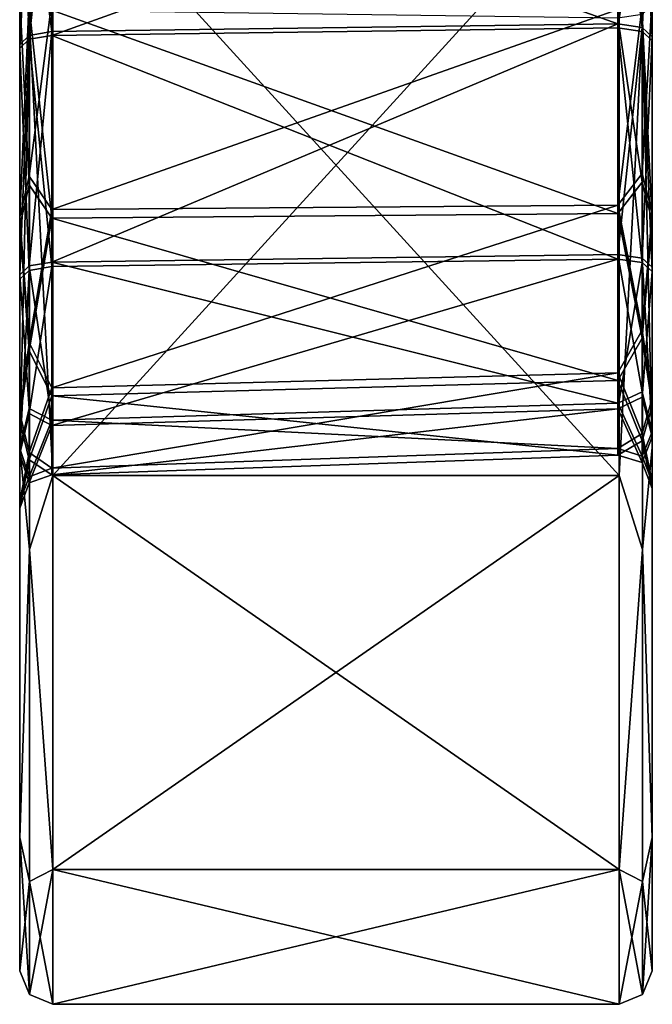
# Model space of a CAD drawing. Header units: millimetres. Extents: x -20 to 172, y -100 to 100.
# Tile 1 of 256: x -19 to 0, y -100 to -70. Entities that reach past the tile are written whole.
import ezdxf

# ---------------------------------------------------------------- set-up
doc = ezdxf.new("R2010")
doc.units = ezdxf.units.MM
doc.header["$LTSCALE"] = 37.722908
for name, color, linetype in [('11', 7, 'CONTINUOUS'), ('12', 7, 'CONTINUOUS'), ('13', 7, 'CONTINUOUS'), ('14', 7, 'CONTINUOUS'), ('28', 7, 'CONTINUOUS'), ('29', 7, 'CONTINUOUS'), ('30', 7, 'CONTINUOUS'), ('31', 7, 'CONTINUOUS'), ('615', 7, 'CONTINUOUS'), ('616', 7, 'CONTINUOUS'), ('623', 7, 'CONTINUOUS'), ('624', 7, 'CONTINUOUS'), ('631', 7, 'CONTINUOUS'), ('632', 7, 'CONTINUOUS'), ('640', 7, 'CONTINUOUS'), ('641', 7, 'CONTINUOUS'), ('642', 7, 'CONTINUOUS'), ('644', 7, 'CONTINUOUS'), ('664', 7, 'CONTINUOUS'), ('665', 7, 'CONTINUOUS'), ('666', 7, 'CONTINUOUS'), ('667', 7, 'CONTINUOUS'), ('687', 7, 'CONTINUOUS'), ('688', 7, 'CONTINUOUS'), ('691', 7, 'CONTINUOUS'), ('692', 7, 'CONTINUOUS')]:
    doc.layers.add(name, color=color, linetype=linetype)

msp = doc.modelspace()

# ---------------------------------------------------------------- linework, layer by layer
at = {"layer": '11', "color": 250, "linetype": 'Continuous', "true_color": 0x323232}
for points in [[(0, -76.497, 40.617), (0, -10.293, 45.09), (0, 67.898, 51.143), (0, -76.497, 40.617)], [(0, -76.497, 40.617), (0, 67.898, 51.143), (0, 67.365, 51.836), (0, -76.497, 40.617)], [(0, 66.104, 53.442), (0, -76.497, 40.617), (0, 67.365, 51.836), (0, 66.104, 53.442)], [(0, -83.287, 53.518), (0, -76.497, 40.617), (0, 66.104, 53.442), (0, -83.287, 53.518)], [(0, -83.287, 53.518), (0, 66.104, 53.442), (0, 65.547, 54.117), (0, -83.287, 53.518)], [(0, 64.262, 55.706), (0, -83.287, 53.518), (0, 65.547, 54.117), (0, 64.262, 55.706)], [(0, -27.098, 56.393), (0, -83.287, 53.518), (0, 64.262, 55.706), (0, -27.098, 56.393)], [(0, 10.293, -45.09), (0, -83.287, -53.518), (0, 39.388, -45.376), (0, 10.293, -45.09)], [(0, 39.388, -45.376), (0, -83.287, -53.518), (0, 39.07, -45.901), (0, 39.388, -45.376)], [(0, 38.598, -51.116), (0, -83.287, -53.518), (0, 39.222, -51.318), (0, 38.598, -51.116)], [(0, 39.222, -51.318), (0, -83.287, -53.518), (0, 1.266, -52.375), (0, 39.222, -51.318)], [(0, 39.07, -45.901), (0, -83.287, -53.518), (0, 39.061, -46.734), (0, 39.07, -45.901)], [(0, 39.061, -46.734), (0, -83.287, -53.518), (0, 37.078, -47.068), (0, 39.061, -46.734)], [(0, 37.978, -50.705), (0, -83.287, -53.518), (0, 38.598, -51.116), (0, 37.978, -50.705)], [(0, 37.153, -49.88), (0, -83.287, -53.518), (0, 37.978, -50.705), (0, 37.153, -49.88)], [(0, 36.742, -49.26), (0, -83.287, -53.518), (0, 37.153, -49.88), (0, 36.742, -49.26)], [(0, 37.078, -47.068), (0, -83.287, -53.518), (0, 36.76, -47.592), (0, 37.078, -47.068)], [(0, 36.76, -47.592), (0, -83.287, -53.518), (0, 36.543, -48.428), (0, 36.76, -47.592)], [(0, 36.543, -48.428), (0, -83.287, -53.518), (0, 36.742, -49.26), (0, 36.543, -48.428)], [(0, -10.293, -45.09), (0, -83.287, -53.518), (0, 10.293, -45.09), (0, -10.293, -45.09)], [(0, 1.266, -52.375), (0, -83.287, -53.518), (0, -3.5, -53.25), (0, 1.266, -52.375)], [(0, -83.287, -53.518), (0, -64.514, -56.974), (0, -3.5, -54.125), (0, -83.287, -53.518)], [(0, -83.287, -53.518), (0, -3.5, -54.125), (0, -3.5, -53.25), (0, -83.287, -53.518)], [(0, -83.287, -53.518), (0, -10.293, -45.09), (0, -76.238, -41.101), (0, -83.287, -53.518)], [(0, -76.238, -41.101), (0, -10.293, -45.09), (0, -69.75, -40.569), (0, -76.238, -41.101)], [(0, -70.006, 40.127), (0, -10.293, 45.09), (0, -76.497, 40.617), (0, -70.006, 40.127)], [(0, -83.287, 53.518), (0, -27.098, 56.393), (0, -63.956, 56.915), (0, -83.287, 53.518)], [(0, -99), (0, -46.25), (0, -41.672, 20.063), (0, -99)], [(0, -99), (0, -41.672, 20.063), (0, -64.579, 17.295), (0, -99)], [(0, -99), (0, -94.992, -27.885), (0, -46.25), (0, -99)], [(0, -46.25), (0, -94.992, -27.885), (0, -70.956, -18.236), (0, -46.25)], [(0, -64.468, -17.704), (0, -46.25), (0, -70.956, -18.236), (0, -64.468, -17.704)], [(0, -64.834, 74.817), (0, -83.287, 53.518), (0, -62.553, 67.462), (0, -64.834, 74.817)], [(0, -62.553, 67.462), (0, -83.287, 53.518), (0, -63.093, 66.758), (0, -62.553, 67.462)], [(0, -63.093, 66.758), (0, -83.287, 53.518), (0, -63.324, 65.935), (0, -63.093, 66.758)], [(0, -63.324, 65.935), (0, -83.287, 53.518), (0, -63.341, 65.31), (0, -63.324, 65.935)], [(0, -83.287, 53.518), (0, -66.659, 63.2), (0, -63.341, 65.31), (0, -83.287, 53.518)], [(0, -64.69, 56.999), (0, -83.287, 53.518), (0, -63.956, 56.915), (0, -64.69, 56.999)], [(0, -64.514, -56.974), (0, -83.287, -53.518), (0, -65.149, -57.166), (0, -64.514, -56.974)], [(0, -71.07, 17.786), (0, -99), (0, -64.579, 17.295), (0, -71.07, 17.786)], [(0, -83.287, 53.518), (0, -65.117, 57.196), (0, -64.621, 57.731), (0, -83.287, 53.518)], [(0, -65.912, 58.53), (0, -83.287, 53.518), (0, -64.621, 57.731), (0, -65.912, 58.53)], [(0, -65.117, 57.196), (0, -83.287, 53.518), (0, -64.69, 56.999), (0, -65.117, 57.196)], [(0, -83.287, -53.518), (0, -64.834, -74.817), (0, -69.176, -60.709), (0, -83.287, -53.518)], [(0, -65.149, -57.166), (0, -83.287, -53.518), (0, -65.794, -57.566), (0, -65.149, -57.166)], [(0, -65.794, -57.566), (0, -83.287, -53.518), (0, -69.176, -60.709), (0, -65.794, -57.566)], [(0, -66.646, 58.614), (0, -83.287, 53.518), (0, -65.912, 58.53), (0, -66.646, 58.614)], [(0, -67.391, 58.906), (0, -83.287, 53.518), (0, -66.646, 58.614), (0, -67.391, 58.906)], [(0, -66.659, 63.2), (0, -83.287, 53.518), (0, -67.264, 62.766), (0, -66.659, 63.2)], [(0, -67.264, 62.766), (0, -83.287, 53.518), (0, -67.76, 62.232), (0, -67.264, 62.766)], [(0, -67.827, 59.311), (0, -83.287, 53.518), (0, -67.391, 58.906), (0, -67.827, 59.311)], [(0, -67.76, 62.232), (0, -83.287, 53.518), (0, -68.146, 61.596), (0, -67.76, 62.232)], [(0, -68.175, 60.031), (0, -83.287, 53.518), (0, -67.827, 59.311), (0, -68.175, 60.031)], [(0, -68.146, 61.596), (0, -83.287, 53.518), (0, -68.315, 60.757), (0, -68.146, 61.596)], [(0, -68.315, 60.757), (0, -83.287, 53.518), (0, -68.175, 60.031), (0, -68.315, 60.757)], [(0, -70.956, -18.236), (0, -94.992, -27.885), (0, -77.876, -21.128), (0, -70.956, -18.236)], [(0, -99), (0, -71.07, 17.786), (0, -78.008, 20.634), (0, -99)], [(0, -81.802, -37.717), (0, -83.287, -53.518), (0, -76.238, -41.101), (0, -81.802, -37.717)], [(0, -76.497, 40.617), (0, -83.287, 53.518), (0, -82.039, 37.198), (0, -76.497, 40.617)], [(0, -77.876, -21.128), (0, -94.992, -27.885), (0, -82.812, -25.37), (0, -77.876, -21.128)], [(0, -82.971, 24.845), (0, -99), (0, -78.008, 20.634), (0, -82.971, 24.845)], [(0, -84.313, -31.707), (0, -83.287, -53.518), (0, -81.802, -37.717), (0, -84.313, -31.707)], [(0, -83.287, 53.518), (0, -94.992, 27.885), (0, -82.039, 37.198), (0, -83.287, 53.518)], [(0, -82.039, 37.198), (0, -94.992, 27.885), (0, -84.513, 31.172), (0, -82.039, 37.198)], [(0, -82.812, -25.37), (0, -94.992, -27.885), (0, -84.313, -31.707), (0, -82.812, -25.37)], [(0, -94.992, 27.885), (0, -99), (0, -82.971, 24.845), (0, -94.992, 27.885)], [(0, -84.513, 31.172), (0, -94.992, 27.885), (0, -82.971, 24.845), (0, -84.513, 31.172)], [(0, -94.992, -27.885), (0, -83.287, -53.518), (0, -84.313, -31.707), (0, -94.992, -27.885)]]:
    msp.add_3dface(points, dxfattribs=at)
at = {"layer": '12', "color": 250, "linetype": 'Continuous', "true_color": 0x323232}
for points in [[(-18, -84.125, -54.064), (-18, -65.486, -75.575), (-1, -84.125, -54.064), (-18, -84.125, -54.064)], [(-1, -84.125, -54.064), (-18, -65.486, -75.575), (-1, -65.486, -75.575), (-1, -84.125, -54.064)], [(-18, -95.949, -28.173), (-18, -84.125, -54.064), (-1, -95.949, -28.173), (-18, -95.949, -28.173)], [(-1, -95.949, -28.173), (-18, -84.125, -54.064), (-1, -84.125, -54.064), (-1, -95.949, -28.173)], [(-18, -100), (-18, -95.949, -28.173), (-1, -100), (-18, -100)], [(-1, -100), (-18, -95.949, -28.173), (-1, -95.949, -28.173), (-1, -100)]]:
    msp.add_3dface(points, dxfattribs=at)
at = {"layer": '13', "color": 250, "linetype": 'Continuous', "true_color": 0x323232}
for points in [[(-19, -22.963, 55.432), (-19, -42.429, 42.424), (-19, -83.287, 53.518), (-19, -22.963, 55.432)], [(-19, -22.963, 55.432), (-19, -83.287, 53.518), (-19, -27.049, 55.801), (-19, -22.963, 55.432)], [(-19, -42.429, -42.424), (-19, -22.963, -55.432), (-19, -83.287, -53.518), (-19, -42.429, -42.424)], [(-19, -83.287, -53.518), (-19, -22.963, -55.432), (-19, -26.695, -55.971), (-19, -83.287, -53.518)], [(-19, -33.379, -57.599), (-19, -83.287, -53.518), (-19, -26.695, -55.971), (-19, -33.379, -57.599)], [(-19, -27.049, 55.801), (-19, -83.287, 53.518), (-19, -33.744, 57.387), (-19, -27.049, 55.801)], [(-19, -37.828, -62.842), (-19, -83.287, -53.518), (-19, -33.379, -57.599), (-19, -37.828, -62.842)], [(-19, -83.287, 53.518), (-19, -64.834, 74.817), (-19, -33.744, 57.387), (-19, -83.287, 53.518)], [(-19, -83.287, -53.518), (-19, -37.828, -62.842), (-19, -40.676, -69.781), (-19, -83.287, -53.518)], [(-19, -64.834, -74.817), (-19, -83.287, -53.518), (-19, -40.676, -69.781), (-19, -64.834, -74.817)], [(-19, -83.287, 53.518), (-19, -42.429, 42.424), (-19, -76.637, 41.194), (-19, -83.287, 53.518)], [(-19, -76.637, 41.194), (-19, -42.429, 42.424), (-19, -69.781, 40.676), (-19, -76.637, 41.194)], [(-19, -42.429, -42.424), (-19, -83.287, -53.518), (-19, -76.374, -41.679), (-19, -42.429, -42.424)], [(-19, -69.521, -41.117), (-19, -42.429, -42.424), (-19, -76.374, -41.679), (-19, -69.521, -41.117)], [(-19, -94.992, 27.885), (-19, -60), (-19, -99), (-19, -94.992, 27.885)], [(-19, -60), (-19, -94.992, 27.885), (-19, -78.233, 20.085), (-19, -60)], [(-19, -99), (-19, -60), (-19, -64.332, -17.126), (-19, -99)], [(-19, -64.439, 16.718), (-19, -60), (-19, -71.295, 17.237), (-19, -64.439, 16.718)], [(-19, -71.295, 17.237), (-19, -60), (-19, -78.233, 20.085), (-19, -71.295, 17.237)], [(-19, -71.185, -17.688), (-19, -99), (-19, -64.332, -17.126), (-19, -71.185, -17.688)], [(-19, -99), (-19, -71.185, -17.688), (-19, -78.105, -20.58), (-19, -99)], [(-19, -76.374, -41.679), (-19, -83.287, -53.518), (-19, -82.252, -38.104), (-19, -76.374, -41.679)], [(-19, -82.492, 37.582), (-19, -83.287, 53.518), (-19, -76.637, 41.194), (-19, -82.492, 37.582)], [(-19, -83.319, -25.062), (-19, -99), (-19, -78.105, -20.58), (-19, -83.319, -25.062)], [(-19, -78.233, 20.085), (-19, -94.992, 27.885), (-19, -83.476, 24.533), (-19, -78.233, 20.085)], [(-19, -83.287, -53.518), (-19, -94.992, -27.885), (-19, -82.252, -38.104), (-19, -83.287, -53.518)], [(-19, -82.252, -38.104), (-19, -94.992, -27.885), (-19, -84.905, -31.756), (-19, -82.252, -38.104)], [(-19, -85.105, 31.218), (-19, -83.287, 53.518), (-19, -82.492, 37.582), (-19, -85.105, 31.218)], [(-19, -94.992, 27.885), (-19, -83.287, 53.518), (-19, -85.105, 31.218), (-19, -94.992, 27.885)], [(-19, -94.992, -27.885), (-19, -99), (-19, -83.319, -25.062), (-19, -94.992, -27.885)], [(-19, -84.905, -31.756), (-19, -94.992, -27.885), (-19, -83.319, -25.062), (-19, -84.905, -31.756)], [(-19, -83.476, 24.533), (-19, -94.992, 27.885), (-19, -85.105, 31.218), (-19, -83.476, 24.533)]]:
    msp.add_3dface(points, dxfattribs=at)
at = {"layer": '14', "color": 250, "linetype": 'Continuous', "true_color": 0x323232}
for points in [[(-18, -65.486, 75.575), (-18, -84.125, 54.064), (-1, -65.486, 75.575), (-18, -65.486, 75.575)], [(-1, -65.486, 75.575), (-18, -84.125, 54.064), (-1, -84.125, 54.064), (-1, -65.486, 75.575)], [(-18, -84.125, 54.064), (-18, -95.949, 28.173), (-1, -84.125, 54.064), (-18, -84.125, 54.064)], [(-1, -84.125, 54.064), (-18, -95.949, 28.173), (-1, -95.949, 28.173), (-1, -84.125, 54.064)], [(-18, -100), (-1, -100), (-1, -95.949, 28.173), (-18, -100)], [(-18, -95.949, 28.173), (-18, -100), (-1, -95.949, 28.173), (-18, -95.949, 28.173)]]:
    msp.add_3dface(points, dxfattribs=at)
at = {"layer": '28', "color": 250, "linetype": 'Continuous', "true_color": 0x323232}
for points in [[(-0.293, -49.854, 86.349), (-1, -65.486, 75.575), (-0.293, -70.504, 70.504), (-0.293, -49.854, 86.349)], [(0, -64.834, 74.817), (-0.293, -49.854, 86.349), (-0.293, -70.504, 70.504), (0, -64.834, 74.817)], [(0, -83.287, 53.518), (0, -64.834, 74.817), (-0.293, -70.504, 70.504), (0, -83.287, 53.518)], [(-1, -65.486, 75.575), (-1, -84.125, 54.064), (-0.293, -70.504, 70.504), (-1, -65.486, 75.575)], [(-0.293, -70.504, 70.504), (-1, -84.125, 54.064), (-0.293, -86.349, 49.854), (-0.293, -70.504, 70.504)], [(0, -83.287, 53.518), (-0.293, -70.504, 70.504), (-0.293, -86.349, 49.854), (0, -83.287, 53.518)], [(0, -94.992, 27.885), (0, -83.287, 53.518), (-0.293, -86.349, 49.854), (0, -94.992, 27.885)], [(-1, -84.125, 54.064), (-1, -95.949, 28.173), (-0.293, -86.349, 49.854), (-1, -84.125, 54.064)], [(-0.293, -86.349, 49.854), (-1, -95.949, 28.173), (-0.293, -96.31, 25.806), (-0.293, -86.349, 49.854)], [(0, -94.992, 27.885), (-0.293, -86.349, 49.854), (-0.293, -96.31, 25.806), (0, -94.992, 27.885)], [(0, -99), (0, -94.992, 27.885), (-0.293, -99.707), (0, -99)], [(-0.293, -99.707), (0, -94.992, 27.885), (-0.293, -96.31, 25.806), (-0.293, -99.707)], [(-1, -95.949, 28.173), (-1, -100), (-0.293, -96.31, 25.806), (-1, -95.949, 28.173)], [(-1, -100), (-0.293, -99.707), (-0.293, -96.31, 25.806), (-1, -100)]]:
    msp.add_3dface(points, dxfattribs=at)
at = {"layer": '29', "color": 250, "linetype": 'Continuous', "true_color": 0x323232}
for points in [[(-0.293, -70.504, -70.504), (-1, -65.486, -75.575), (-0.293, -49.854, -86.349), (-0.293, -70.504, -70.504)], [(0, -64.834, -74.817), (-0.293, -70.504, -70.504), (-0.293, -49.854, -86.349), (0, -64.834, -74.817)], [(0, -64.834, -74.817), (0, -83.287, -53.518), (-0.293, -70.504, -70.504), (0, -64.834, -74.817)], [(-1, -84.125, -54.064), (-1, -65.486, -75.575), (-0.293, -70.504, -70.504), (-1, -84.125, -54.064)], [(-0.293, -86.349, -49.854), (-1, -84.125, -54.064), (-0.293, -70.504, -70.504), (-0.293, -86.349, -49.854)], [(0, -83.287, -53.518), (-0.293, -86.349, -49.854), (-0.293, -70.504, -70.504), (0, -83.287, -53.518)], [(0, -83.287, -53.518), (0, -94.992, -27.885), (-0.293, -86.349, -49.854), (0, -83.287, -53.518)], [(-1, -95.949, -28.173), (-1, -84.125, -54.064), (-0.293, -86.349, -49.854), (-1, -95.949, -28.173)], [(-0.293, -96.31, -25.806), (-1, -95.949, -28.173), (-0.293, -86.349, -49.854), (-0.293, -96.31, -25.806)], [(0, -94.992, -27.885), (-0.293, -96.31, -25.806), (-0.293, -86.349, -49.854), (0, -94.992, -27.885)], [(0, -94.992, -27.885), (0, -99), (-0.293, -96.31, -25.806), (0, -94.992, -27.885)], [(-1, -100), (-1, -95.949, -28.173), (-0.293, -99.707), (-1, -100)], [(-0.293, -99.707), (-1, -95.949, -28.173), (-0.293, -96.31, -25.806), (-0.293, -99.707)], [(0, -99), (-0.293, -99.707), (-0.293, -96.31, -25.806), (0, -99)]]:
    msp.add_3dface(points, dxfattribs=at)
at = {"layer": '30', "color": 250, "linetype": 'Continuous', "true_color": 0x323232}
for points in [[(-18.707, -49.854, 86.349), (-19, -64.834, 74.817), (-18.707, -70.504, 70.504), (-18.707, -49.854, 86.349)], [(-18, -65.486, 75.575), (-18.707, -49.854, 86.349), (-18.707, -70.504, 70.504), (-18, -65.486, 75.575)], [(-19, -64.834, 74.817), (-19, -83.287, 53.518), (-18.707, -70.504, 70.504), (-19, -64.834, 74.817)], [(-18, -84.125, 54.064), (-18, -65.486, 75.575), (-18.707, -70.504, 70.504), (-18, -84.125, 54.064)], [(-18.707, -70.504, 70.504), (-19, -83.287, 53.518), (-18.707, -86.349, 49.854), (-18.707, -70.504, 70.504)], [(-18, -84.125, 54.064), (-18.707, -70.504, 70.504), (-18.707, -86.349, 49.854), (-18, -84.125, 54.064)], [(-19, -83.287, 53.518), (-19, -94.992, 27.885), (-18.707, -86.349, 49.854), (-19, -83.287, 53.518)], [(-18, -95.949, 28.173), (-18, -84.125, 54.064), (-18.707, -86.349, 49.854), (-18, -95.949, 28.173)], [(-18.707, -86.349, 49.854), (-19, -94.992, 27.885), (-18.707, -96.31, 25.806), (-18.707, -86.349, 49.854)], [(-18, -95.949, 28.173), (-18.707, -86.349, 49.854), (-18.707, -96.31, 25.806), (-18, -95.949, 28.173)], [(-19, -94.992, 27.885), (-19, -99), (-18.707, -96.31, 25.806), (-19, -94.992, 27.885)], [(-18, -100), (-18, -95.949, 28.173), (-18.707, -99.707), (-18, -100)], [(-18.707, -99.707), (-18, -95.949, 28.173), (-18.707, -96.31, 25.806), (-18.707, -99.707)], [(-19, -99), (-18.707, -99.707), (-18.707, -96.31, 25.806), (-19, -99)]]:
    msp.add_3dface(points, dxfattribs=at)
at = {"layer": '31', "color": 250, "linetype": 'Continuous', "true_color": 0x323232}
for points in [[(-18.707, -70.504, -70.504), (-19, -64.834, -74.817), (-18.707, -49.854, -86.349), (-18.707, -70.504, -70.504)], [(-18, -65.486, -75.575), (-18.707, -70.504, -70.504), (-18.707, -49.854, -86.349), (-18, -65.486, -75.575)], [(-19, -83.287, -53.518), (-19, -64.834, -74.817), (-18.707, -70.504, -70.504), (-19, -83.287, -53.518)], [(-18, -65.486, -75.575), (-18, -84.125, -54.064), (-18.707, -70.504, -70.504), (-18, -65.486, -75.575)], [(-18.707, -86.349, -49.854), (-19, -83.287, -53.518), (-18.707, -70.504, -70.504), (-18.707, -86.349, -49.854)], [(-18, -84.125, -54.064), (-18.707, -86.349, -49.854), (-18.707, -70.504, -70.504), (-18, -84.125, -54.064)], [(-19, -94.992, -27.885), (-19, -83.287, -53.518), (-18.707, -86.349, -49.854), (-19, -94.992, -27.885)], [(-18, -84.125, -54.064), (-18, -95.949, -28.173), (-18.707, -86.349, -49.854), (-18, -84.125, -54.064)], [(-18.707, -96.31, -25.806), (-19, -94.992, -27.885), (-18.707, -86.349, -49.854), (-18.707, -96.31, -25.806)], [(-18, -95.949, -28.173), (-18.707, -96.31, -25.806), (-18.707, -86.349, -49.854), (-18, -95.949, -28.173)], [(-19, -99), (-19, -94.992, -27.885), (-18.707, -99.707), (-19, -99)], [(-18.707, -99.707), (-19, -94.992, -27.885), (-18.707, -96.31, -25.806), (-18.707, -99.707)], [(-18, -95.949, -28.173), (-18, -100), (-18.707, -96.31, -25.806), (-18, -95.949, -28.173)], [(-18, -100), (-18.707, -99.707), (-18.707, -96.31, -25.806), (-18, -100)]]:
    msp.add_3dface(points, dxfattribs=at)
at = {"layer": '615', "color": 250, "linetype": 'Continuous', "true_color": 0x323232}
for points in [[(-1.035, -70.57, -19.158), (-18.035, -70.799, -18.61), (-18.035, -64.559, -18.099), (-1.035, -70.57, -19.158)], [(-1.035, -64.696, -18.677), (-1.035, -70.57, -19.158), (-18.035, -64.559, -18.099), (-1.035, -64.696, -18.677)]]:
    msp.add_3dface(points, dxfattribs=at)
at = {"layer": '616', "color": 250, "linetype": 'Continuous', "true_color": 0x323232}
for points in [[(-18.035, -70.916, 18.161), (-1.035, -64.813, 18.267), (-18.035, -64.673, 17.69), (-18.035, -70.916, 18.161)], [(-1.035, -70.69, 18.71), (-1.035, -64.813, 18.267), (-18.035, -70.916, 18.161), (-1.035, -70.69, 18.71)]]:
    msp.add_3dface(points, dxfattribs=at)
at = {"layer": '623', "color": 250, "linetype": 'Continuous', "true_color": 0x323232}
for points in [[(-1.035, -70.57, -19.158), (-1.035, -64.696, -18.677), (-0.305, -70.678, -18.9), (-1.035, -70.57, -19.158)], [(-0.305, -70.678, -18.9), (-1.035, -64.696, -18.677), (-0.305, -65.643, -18.22), (-0.305, -70.678, -18.9)], [(0, -64.468, -17.704), (0, -70.956, -18.236), (-0.305, -65.643, -18.22), (0, -64.468, -17.704)], [(0, -70.956, -18.236), (-0.305, -70.678, -18.9), (-0.305, -65.643, -18.22), (0, -70.956, -18.236)]]:
    msp.add_3dface(points, dxfattribs=at)
at = {"layer": '624', "color": 250, "linetype": 'Continuous', "true_color": 0x323232}
for points in [[(0, -71.07, 17.786), (0, -64.579, 17.295), (-0.305, -70.797, 18.451), (0, -71.07, 17.786)], [(-0.305, -70.797, 18.451), (0, -64.579, 17.295), (-0.305, -65.757, 17.804), (-0.305, -70.797, 18.451)], [(-1.035, -64.813, 18.267), (-1.035, -70.69, 18.71), (-0.305, -65.757, 17.804), (-1.035, -64.813, 18.267)], [(-1.035, -70.69, 18.71), (-0.305, -70.797, 18.451), (-0.305, -65.757, 17.804), (-1.035, -70.69, 18.71)]]:
    msp.add_3dface(points, dxfattribs=at)
at = {"layer": '631', "color": 250, "linetype": 'Continuous', "true_color": 0x323232}
for points in [[(-19, -71.185, -17.688), (-19, -64.332, -17.126), (-18.719, -70.917, -18.329), (-19, -71.185, -17.688)], [(-18.719, -70.917, -18.329), (-19, -64.332, -17.126), (-18.719, -65.564, -17.607), (-18.719, -70.917, -18.329)], [(-18.035, -64.559, -18.099), (-18.035, -70.799, -18.61), (-18.719, -65.564, -17.607), (-18.035, -64.559, -18.099)], [(-18.035, -70.799, -18.61), (-18.719, -70.917, -18.329), (-18.719, -65.564, -17.607), (-18.035, -70.799, -18.61)]]:
    msp.add_3dface(points, dxfattribs=at)
at = {"layer": '632', "color": 250, "linetype": 'Continuous', "true_color": 0x323232}
for points in [[(-19, -64.439, 16.718), (-19, -71.295, 17.237), (-18.719, -65.674, 17.191), (-19, -64.439, 16.718)], [(-18.035, -70.916, 18.161), (-18.035, -64.673, 17.69), (-18.719, -71.031, 17.879), (-18.035, -70.916, 18.161)], [(-18.719, -71.031, 17.879), (-18.035, -64.673, 17.69), (-18.719, -65.674, 17.191), (-18.719, -71.031, 17.879)], [(-19, -71.295, 17.237), (-18.719, -71.031, 17.879), (-18.719, -65.674, 17.191), (-19, -71.295, 17.237)]]:
    msp.add_3dface(points, dxfattribs=at)
at = {"layer": '640', "color": 250, "linetype": 'Continuous', "true_color": 0x323232}
for points in [[(-18.035, -70.799, -18.61), (-1.035, -70.57, -19.158), (-18.035, -77.719, -21.502), (-18.035, -70.799, -18.61)], [(-1.035, -70.57, -19.158), (-1.035, -77.49, -22.05), (-18.035, -77.719, -21.502), (-1.035, -70.57, -19.158)]]:
    msp.add_3dface(points, dxfattribs=at)
at = {"layer": '641', "color": 250, "linetype": 'Continuous', "true_color": 0x323232}
for points in [[(-1.035, -70.136, -39.647), (-18.035, -69.907, -40.195), (-18.035, -76.147, -40.706), (-1.035, -70.136, -39.647)], [(-1.035, -76.01, -40.128), (-1.035, -70.136, -39.647), (-18.035, -76.147, -40.706), (-1.035, -76.01, -40.128)], [(-1.035, -81.045, -37.065), (-1.035, -76.01, -40.128), (-18.035, -81.495, -37.452), (-1.035, -81.045, -37.065)], [(-18.035, -81.495, -37.452), (-1.035, -76.01, -40.128), (-18.035, -76.147, -40.706), (-18.035, -81.495, -37.452)], [(-1.035, -77.49, -22.05), (-1.035, -81.96, -25.892), (-18.035, -77.719, -21.502), (-1.035, -77.49, -22.05)], [(-18.035, -77.719, -21.502), (-1.035, -81.96, -25.892), (-18.035, -82.467, -25.583), (-18.035, -77.719, -21.502)], [(-1.035, -83.317, -31.627), (-1.035, -81.045, -37.065), (-18.035, -83.909, -31.675), (-1.035, -83.317, -31.627)], [(-18.035, -83.909, -31.675), (-1.035, -81.045, -37.065), (-18.035, -81.495, -37.452), (-18.035, -83.909, -31.675)], [(-1.035, -81.96, -25.892), (-1.035, -83.317, -31.627), (-18.035, -82.467, -25.583), (-1.035, -81.96, -25.892)], [(-18.035, -82.467, -25.583), (-1.035, -83.317, -31.627), (-18.035, -83.909, -31.675), (-18.035, -82.467, -25.583)]]:
    msp.add_3dface(points, dxfattribs=at)
at = {"layer": '642', "color": 250, "linetype": 'Continuous', "true_color": 0x323232}
for points in [[(-1.035, -70.69, 18.71), (-18.035, -70.916, 18.161), (-1.035, -77.628, 21.559), (-1.035, -70.69, 18.71)], [(-1.035, -77.628, 21.559), (-18.035, -70.916, 18.161), (-18.035, -77.854, 21.009), (-1.035, -77.628, 21.559)]]:
    msp.add_3dface(points, dxfattribs=at)
at = {"layer": '644', "color": 250, "linetype": 'Continuous', "true_color": 0x323232}
for points in [[(-1.035, -70.386, 39.202), (-1.035, -76.263, 39.646), (-18.035, -70.16, 39.751), (-1.035, -70.386, 39.202)], [(-18.035, -70.16, 39.751), (-1.035, -76.263, 39.646), (-18.035, -76.403, 40.223), (-18.035, -70.16, 39.751)], [(-1.035, -76.263, 39.646), (-1.035, -81.278, 36.551), (-18.035, -76.403, 40.223), (-1.035, -76.263, 39.646)], [(-18.035, -76.403, 40.223), (-1.035, -81.278, 36.551), (-18.035, -81.731, 36.935), (-18.035, -76.403, 40.223)], [(-1.035, -77.628, 21.559), (-18.035, -77.854, 21.009), (-18.035, -82.627, 25.06), (-1.035, -77.628, 21.559)], [(-1.035, -82.122, 25.372), (-1.035, -77.628, 21.559), (-18.035, -82.627, 25.06), (-1.035, -82.122, 25.372)], [(-1.035, -81.278, 36.551), (-1.035, -83.516, 31.098), (-18.035, -81.731, 36.935), (-1.035, -81.278, 36.551)], [(-18.035, -81.731, 36.935), (-1.035, -83.516, 31.098), (-18.035, -84.108, 31.143), (-18.035, -81.731, 36.935)], [(-1.035, -83.516, 31.098), (-1.035, -82.122, 25.372), (-18.035, -84.108, 31.143), (-1.035, -83.516, 31.098)], [(-18.035, -84.108, 31.143), (-1.035, -82.122, 25.372), (-18.035, -82.627, 25.06), (-18.035, -84.108, 31.143)]]:
    msp.add_3dface(points, dxfattribs=at)
at = {"layer": '664', "color": 250, "linetype": 'Continuous', "true_color": 0x323232}
for points in [[(0, -76.238, -41.101), (0, -69.75, -40.569), (-0.305, -75.063, -40.585), (0, -76.238, -41.101)], [(0, -69.75, -40.569), (-0.305, -70.028, -39.906), (-0.305, -75.063, -40.585), (0, -69.75, -40.569)], [(-1.035, -70.136, -39.647), (-1.035, -76.01, -40.128), (-0.305, -70.028, -39.906), (-1.035, -70.136, -39.647)], [(-0.305, -70.028, -39.906), (-1.035, -76.01, -40.128), (-0.305, -75.063, -40.585), (-0.305, -70.028, -39.906)], [(-0.305, -75.063, -40.585), (-1.035, -76.01, -40.128), (-0.305, -79.764, -38.655), (-0.305, -75.063, -40.585)], [(0, -76.238, -41.101), (-0.305, -75.063, -40.585), (-0.305, -79.764, -38.655), (0, -76.238, -41.101)], [(-1.035, -76.01, -40.128), (-1.035, -81.045, -37.065), (-0.305, -79.764, -38.655), (-1.035, -76.01, -40.128)], [(0, -81.802, -37.717), (0, -76.238, -41.101), (-0.305, -79.764, -38.655), (0, -81.802, -37.717)], [(-1.035, -81.96, -25.892), (-1.035, -77.49, -22.05), (-0.305, -81.62, -24.898), (-1.035, -81.96, -25.892)], [(-1.035, -77.49, -22.05), (-0.305, -77.598, -21.792), (-0.305, -81.62, -24.898), (-1.035, -77.49, -22.05)], [(0, -77.876, -21.128), (0, -82.812, -25.37), (-0.305, -77.598, -21.792), (0, -77.876, -21.128)], [(-0.305, -77.598, -21.792), (0, -82.812, -25.37), (-0.305, -81.62, -24.898), (-0.305, -77.598, -21.792)], [(-0.305, -79.764, -38.655), (-1.035, -81.045, -37.065), (-0.305, -82.87, -34.634), (-0.305, -79.764, -38.655)], [(0, -81.802, -37.717), (-0.305, -79.764, -38.655), (-0.305, -82.87, -34.634), (0, -81.802, -37.717)], [(-1.035, -81.045, -37.065), (-1.035, -83.317, -31.627), (-0.305, -82.87, -34.634), (-1.035, -81.045, -37.065)], [(-0.305, -83.549, -29.598), (-1.035, -81.96, -25.892), (-0.305, -81.62, -24.898), (-0.305, -83.549, -29.598)], [(0, -82.812, -25.37), (-0.305, -83.549, -29.598), (-0.305, -81.62, -24.898), (0, -82.812, -25.37)], [(0, -84.313, -31.707), (0, -81.802, -37.717), (-0.305, -82.87, -34.634), (0, -84.313, -31.707)], [(-1.035, -83.317, -31.627), (-1.035, -81.96, -25.892), (-0.305, -83.549, -29.598), (-1.035, -83.317, -31.627)], [(-0.305, -82.87, -34.634), (-1.035, -83.317, -31.627), (-0.305, -83.549, -29.598), (-0.305, -82.87, -34.634)], [(0, -82.812, -25.37), (0, -84.313, -31.707), (-0.305, -83.549, -29.598), (0, -82.812, -25.37)], [(0, -84.313, -31.707), (-0.305, -82.87, -34.634), (-0.305, -83.549, -29.598), (0, -84.313, -31.707)]]:
    msp.add_3dface(points, dxfattribs=at)
at = {"layer": '665', "color": 250, "linetype": 'Continuous', "true_color": 0x323232}
for points in [[(-1.035, -77.49, -22.05), (-1.035, -70.57, -19.158), (-0.305, -70.678, -18.9), (-1.035, -77.49, -22.05)], [(-0.305, -77.598, -21.792), (-1.035, -77.49, -22.05), (-0.305, -70.678, -18.9), (-0.305, -77.598, -21.792)], [(0, -70.956, -18.236), (-0.305, -77.598, -21.792), (-0.305, -70.678, -18.9), (0, -70.956, -18.236)], [(0, -70.956, -18.236), (0, -77.876, -21.128), (-0.305, -77.598, -21.792), (0, -70.956, -18.236)]]:
    msp.add_3dface(points, dxfattribs=at)
at = {"layer": '666', "color": 250, "linetype": 'Continuous', "true_color": 0x323232}
for points in [[(-1.035, -70.69, 18.71), (-1.035, -77.628, 21.559), (-0.305, -77.735, 21.3), (-1.035, -70.69, 18.71)], [(-1.035, -70.69, 18.71), (-0.305, -77.735, 21.3), (-0.305, -70.797, 18.451), (-1.035, -70.69, 18.71)], [(0, -78.008, 20.634), (0, -71.07, 17.786), (-0.305, -70.797, 18.451), (0, -78.008, 20.634)], [(-0.305, -77.735, 21.3), (0, -78.008, 20.634), (-0.305, -70.797, 18.451), (-0.305, -77.735, 21.3)]]:
    msp.add_3dface(points, dxfattribs=at)
at = {"layer": '667', "color": 250, "linetype": 'Continuous', "true_color": 0x323232}
for points in [[(0, -70.006, 40.127), (0, -76.497, 40.617), (-0.305, -70.279, 39.461), (0, -70.006, 40.127)], [(-1.035, -70.386, 39.202), (-0.305, -70.279, 39.461), (-0.305, -75.319, 40.108), (-1.035, -70.386, 39.202)], [(-0.305, -70.279, 39.461), (0, -76.497, 40.617), (-0.305, -75.319, 40.108), (-0.305, -70.279, 39.461)], [(-1.035, -76.263, 39.646), (-1.035, -70.386, 39.202), (-0.305, -75.319, 40.108), (-1.035, -76.263, 39.646)], [(-0.305, -80.007, 38.149), (-1.035, -76.263, 39.646), (-0.305, -75.319, 40.108), (-0.305, -80.007, 38.149)], [(0, -76.497, 40.617), (-0.305, -80.007, 38.149), (-0.305, -75.319, 40.108), (0, -76.497, 40.617)], [(-1.035, -81.278, 36.551), (-1.035, -76.263, 39.646), (-0.305, -80.007, 38.149), (-1.035, -81.278, 36.551)], [(0, -76.497, 40.617), (0, -82.039, 37.198), (-0.305, -80.007, 38.149), (0, -76.497, 40.617)], [(-1.035, -77.628, 21.559), (-1.035, -82.122, 25.372), (-0.305, -77.735, 21.3), (-1.035, -77.628, 21.559)], [(-0.305, -77.735, 21.3), (-1.035, -82.122, 25.372), (-0.305, -81.776, 24.38), (-0.305, -77.735, 21.3)], [(0, -78.008, 20.634), (-0.305, -77.735, 21.3), (-0.305, -81.776, 24.38), (0, -78.008, 20.634)], [(0, -82.971, 24.845), (0, -78.008, 20.634), (-0.305, -81.776, 24.38), (0, -82.971, 24.845)], [(-0.305, -83.088, 34.108), (-1.035, -81.278, 36.551), (-0.305, -80.007, 38.149), (-0.305, -83.088, 34.108)], [(0, -82.039, 37.198), (-0.305, -83.088, 34.108), (-0.305, -80.007, 38.149), (0, -82.039, 37.198)], [(-1.035, -83.516, 31.098), (-1.035, -81.278, 36.551), (-0.305, -83.088, 34.108), (-1.035, -83.516, 31.098)], [(-0.305, -81.776, 24.38), (-1.035, -82.122, 25.372), (-0.305, -83.735, 29.068), (-0.305, -81.776, 24.38)], [(0, -82.971, 24.845), (-0.305, -81.776, 24.38), (-0.305, -83.735, 29.068), (0, -82.971, 24.845)], [(-1.035, -82.122, 25.372), (-1.035, -83.516, 31.098), (-0.305, -83.735, 29.068), (-1.035, -82.122, 25.372)], [(0, -82.039, 37.198), (0, -84.513, 31.172), (-0.305, -83.088, 34.108), (0, -82.039, 37.198)], [(0, -84.513, 31.172), (0, -82.971, 24.845), (-0.305, -83.735, 29.068), (0, -84.513, 31.172)], [(-0.305, -83.735, 29.068), (-1.035, -83.516, 31.098), (-0.305, -83.088, 34.108), (-0.305, -83.735, 29.068)], [(0, -84.513, 31.172), (-0.305, -83.735, 29.068), (-0.305, -83.088, 34.108), (0, -84.513, 31.172)]]:
    msp.add_3dface(points, dxfattribs=at)
at = {"layer": '687', "color": 250, "linetype": 'Continuous', "true_color": 0x323232}
for points in [[(-19, -78.105, -20.58), (-19, -71.185, -17.688), (-18.719, -70.917, -18.329), (-19, -78.105, -20.58)], [(-18.719, -77.837, -21.221), (-19, -78.105, -20.58), (-18.719, -70.917, -18.329), (-18.719, -77.837, -21.221)], [(-18.035, -70.799, -18.61), (-18.035, -77.719, -21.502), (-18.719, -77.837, -21.221), (-18.035, -70.799, -18.61)], [(-18.035, -70.799, -18.61), (-18.719, -77.837, -21.221), (-18.719, -70.917, -18.329), (-18.035, -70.799, -18.61)]]:
    msp.add_3dface(points, dxfattribs=at)
at = {"layer": '688', "color": 250, "linetype": 'Continuous', "true_color": 0x323232}
for points in [[(-19, -69.521, -41.117), (-19, -76.374, -41.679), (-18.719, -69.789, -40.476), (-19, -69.521, -41.117)], [(-18.719, -69.789, -40.476), (-19, -76.374, -41.679), (-18.719, -75.142, -41.198), (-18.719, -69.789, -40.476)], [(-18.035, -69.907, -40.195), (-18.719, -69.789, -40.476), (-18.719, -75.142, -41.198), (-18.035, -69.907, -40.195)], [(-18.035, -76.147, -40.706), (-18.035, -69.907, -40.195), (-18.719, -75.142, -41.198), (-18.035, -76.147, -40.706)], [(-19, -76.374, -41.679), (-18.719, -80.139, -39.147), (-18.719, -75.142, -41.198), (-19, -76.374, -41.679)], [(-18.719, -80.139, -39.147), (-18.035, -76.147, -40.706), (-18.719, -75.142, -41.198), (-18.719, -80.139, -39.147)], [(-18.035, -81.495, -37.452), (-18.035, -76.147, -40.706), (-18.719, -80.139, -39.147), (-18.035, -81.495, -37.452)], [(-19, -76.374, -41.679), (-19, -82.252, -38.104), (-18.719, -80.139, -39.147), (-19, -76.374, -41.679)], [(-18.035, -77.719, -21.502), (-18.035, -82.467, -25.583), (-18.719, -77.837, -21.221), (-18.035, -77.719, -21.502)], [(-19, -78.105, -20.58), (-18.719, -77.837, -21.221), (-18.719, -82.111, -24.523), (-19, -78.105, -20.58)], [(-18.719, -77.837, -21.221), (-18.035, -82.467, -25.583), (-18.719, -82.111, -24.523), (-18.719, -77.837, -21.221)], [(-19, -83.319, -25.062), (-19, -78.105, -20.58), (-18.719, -82.111, -24.523), (-19, -83.319, -25.062)], [(-19, -82.252, -38.104), (-18.719, -83.441, -34.872), (-18.719, -80.139, -39.147), (-19, -82.252, -38.104)], [(-18.719, -83.441, -34.872), (-18.035, -81.495, -37.452), (-18.719, -80.139, -39.147), (-18.719, -83.441, -34.872)], [(-18.035, -83.909, -31.675), (-18.035, -81.495, -37.452), (-18.719, -83.441, -34.872), (-18.035, -83.909, -31.675)], [(-19, -83.319, -25.062), (-18.719, -82.111, -24.523), (-18.719, -84.163, -29.52), (-19, -83.319, -25.062)], [(-18.719, -82.111, -24.523), (-18.035, -82.467, -25.583), (-18.719, -84.163, -29.52), (-18.719, -82.111, -24.523)], [(-19, -82.252, -38.104), (-19, -84.905, -31.756), (-18.719, -83.441, -34.872), (-19, -82.252, -38.104)], [(-18.035, -82.467, -25.583), (-18.035, -83.909, -31.675), (-18.719, -84.163, -29.52), (-18.035, -82.467, -25.583)], [(-19, -84.905, -31.756), (-19, -83.319, -25.062), (-18.719, -84.163, -29.52), (-19, -84.905, -31.756)], [(-19, -84.905, -31.756), (-18.719, -84.163, -29.52), (-18.719, -83.441, -34.872), (-19, -84.905, -31.756)], [(-18.719, -84.163, -29.52), (-18.035, -83.909, -31.675), (-18.719, -83.441, -34.872), (-18.719, -84.163, -29.52)]]:
    msp.add_3dface(points, dxfattribs=at)
at = {"layer": '691', "color": 250, "linetype": 'Continuous', "true_color": 0x323232}
for points in [[(-19, -76.637, 41.194), (-19, -69.781, 40.676), (-18.719, -75.402, 40.721), (-19, -76.637, 41.194)], [(-19, -69.781, 40.676), (-18.719, -70.044, 40.033), (-18.719, -75.402, 40.721), (-19, -69.781, 40.676)], [(-18.035, -70.16, 39.751), (-18.035, -76.403, 40.223), (-18.719, -70.044, 40.033), (-18.035, -70.16, 39.751)], [(-18.719, -70.044, 40.033), (-18.035, -76.403, 40.223), (-18.719, -75.402, 40.721), (-18.719, -70.044, 40.033)], [(-19, -76.637, 41.194), (-18.719, -75.402, 40.721), (-18.719, -80.385, 38.638), (-19, -76.637, 41.194)], [(-18.719, -75.402, 40.721), (-18.035, -76.403, 40.223), (-18.719, -80.385, 38.638), (-18.719, -75.402, 40.721)], [(-18.035, -76.403, 40.223), (-18.035, -81.731, 36.935), (-18.719, -80.385, 38.638), (-18.035, -76.403, 40.223)], [(-19, -82.492, 37.582), (-19, -76.637, 41.194), (-18.719, -80.385, 38.638), (-19, -82.492, 37.582)], [(-19, -78.233, 20.085), (-19, -83.476, 24.533), (-18.719, -77.97, 20.727), (-19, -78.233, 20.085)], [(-18.719, -77.97, 20.727), (-19, -83.476, 24.533), (-18.719, -82.265, 24.002), (-18.719, -77.97, 20.727)], [(-18.035, -82.627, 25.06), (-18.035, -77.854, 21.009), (-18.719, -82.265, 24.002), (-18.035, -82.627, 25.06)], [(-18.035, -77.854, 21.009), (-18.719, -77.97, 20.727), (-18.719, -82.265, 24.002), (-18.035, -77.854, 21.009)], [(-19, -82.492, 37.582), (-18.719, -80.385, 38.638), (-18.719, -83.66, 34.343), (-19, -82.492, 37.582)], [(-18.719, -80.385, 38.638), (-18.035, -81.731, 36.935), (-18.719, -83.66, 34.343), (-18.719, -80.385, 38.638)], [(-18.035, -81.731, 36.935), (-18.035, -84.108, 31.143), (-18.719, -83.66, 34.343), (-18.035, -81.731, 36.935)], [(-19, -83.476, 24.533), (-18.719, -84.348, 28.986), (-18.719, -82.265, 24.002), (-19, -83.476, 24.533)], [(-18.719, -84.348, 28.986), (-18.035, -82.627, 25.06), (-18.719, -82.265, 24.002), (-18.719, -84.348, 28.986)], [(-19, -85.105, 31.218), (-19, -82.492, 37.582), (-18.719, -83.66, 34.343), (-19, -85.105, 31.218)], [(-18.035, -84.108, 31.143), (-18.035, -82.627, 25.06), (-18.719, -84.348, 28.986), (-18.035, -84.108, 31.143)], [(-19, -83.476, 24.533), (-19, -85.105, 31.218), (-18.719, -84.348, 28.986), (-19, -83.476, 24.533)], [(-19, -85.105, 31.218), (-18.719, -83.66, 34.343), (-18.719, -84.348, 28.986), (-19, -85.105, 31.218)], [(-18.719, -83.66, 34.343), (-18.035, -84.108, 31.143), (-18.719, -84.348, 28.986), (-18.719, -83.66, 34.343)]]:
    msp.add_3dface(points, dxfattribs=at)
at = {"layer": '692', "color": 250, "linetype": 'Continuous', "true_color": 0x323232}
for points in [[(-18.035, -77.854, 21.009), (-18.035, -70.916, 18.161), (-18.719, -71.031, 17.879), (-18.035, -77.854, 21.009)], [(-19, -71.295, 17.237), (-18.719, -77.97, 20.727), (-18.719, -71.031, 17.879), (-19, -71.295, 17.237)], [(-18.719, -77.97, 20.727), (-18.035, -77.854, 21.009), (-18.719, -71.031, 17.879), (-18.719, -77.97, 20.727)], [(-19, -71.295, 17.237), (-19, -78.233, 20.085), (-18.719, -77.97, 20.727), (-19, -71.295, 17.237)]]:
    msp.add_3dface(points, dxfattribs=at)

doc.saveas('drawing.dxf')
